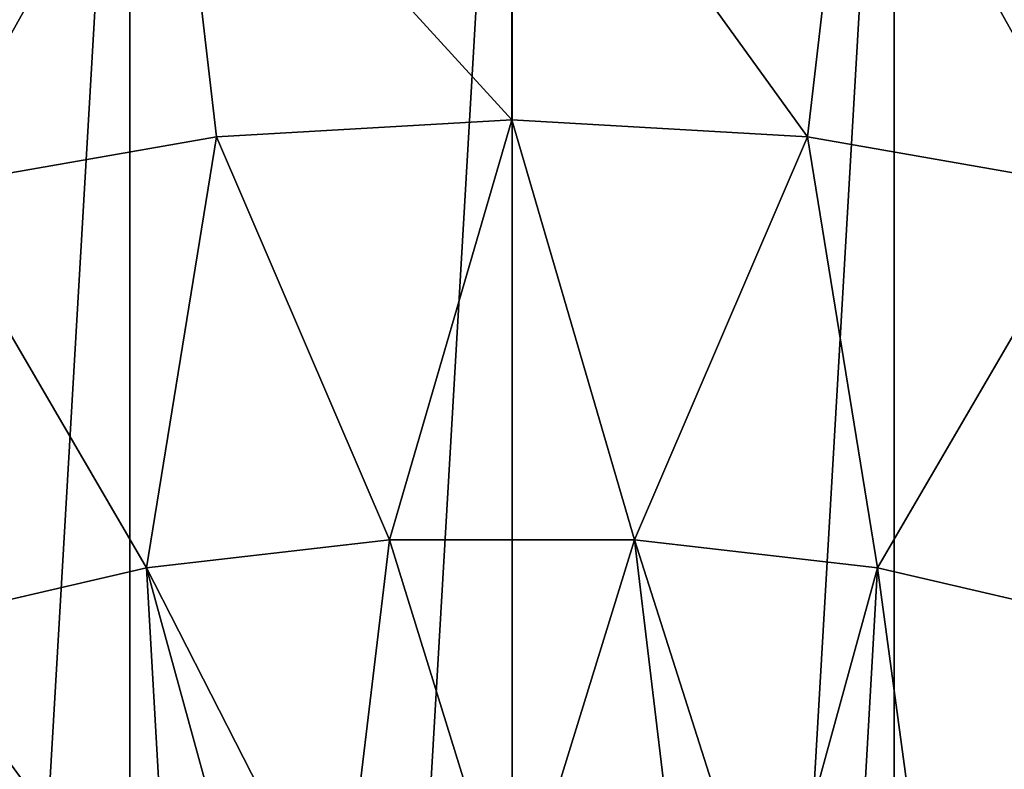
# Model space of a CAD drawing. Header units: metres. Extents: x -24 to 24, y -256 to 25.
# Tile 248 of 256: x -3.55 to 3.55, y 13.79 to 19.19. Entities that reach past the tile are written whole.
import ezdxf

# ---------------------------------------------------------------- set-up
doc = ezdxf.new("R2010")
doc.units = ezdxf.units.M
doc.layers.add('solid_DOMO_KURZ_SW0002', color=7, linetype='CONTINUOUS')

msp = doc.modelspace()

# ---------------------------------------------------------------- linework, layer by layer
at = {"layer": 'solid_DOMO_KURZ_SW0002'}
for points in [[(-2.754266, -23.589754), (0, 23.75), (0, -23.75)], [(-2.754266, -23.589754), (-2.754265, 23.589754), (0, 23.75)], [(0, 23.75), (2.754265, 23.589754), (0, -23.75)], [(-5.474641, -23.110405), (-5.47464, 23.110405), (-2.754265, 23.589754)], [(-2.754266, -23.589754), (-5.474641, -23.110405), (-2.754265, 23.589754)], [(2.754265, 23.589754), (2.754266, -23.589754), (0, -23.75)], [(2.754265, 23.589754), (5.47464, 23.110405), (2.754266, -23.589754)], [(5.47464, 23.110405), (5.474641, -23.110405), (2.754266, -23.589754)], [(-0.000235, 18.473616, 168.205948), (-0.000302, 21.304443, 166.2836), (-2.456308, 21.162369, 166.2836)], [(2.129027, 18.350523, 168.205948), (2.455707, 21.162439, 166.2836), (-0.000302, 21.304443, 166.2836)], [(-0.000235, 18.473616, 168.205948), (2.129027, 18.350523, 168.205948), (-0.000302, 21.304443, 166.2836)], [(-4.230368, 17.982725, 168.205948), (-2.456308, 21.162369, 166.2836), (-4.87956, 20.73811, 166.2836)], [(-4.230368, 17.982725, 168.205948), (-2.129493, 18.35047, 168.205948), (-2.456308, 21.162369, 166.2836)], [(-2.129493, 18.35047, 168.205948), (-0.000235, 18.473616, 168.205948), (-2.456308, 21.162369, 166.2836)], [(2.129027, 18.350523, 168.205948), (4.22991, 17.982834, 168.205948), (2.455707, 21.162439, 166.2836)], [(4.22991, 17.982834, 168.205948), (4.878972, 20.738249, 166.2836), (2.455707, 21.162439, 166.2836)], [(-0.88186, 15.44344, 169.842682), (-0.000235, 18.473616, 168.205948), (-2.129493, 18.35047, 168.205948)], [(-0.88186, 15.44344, 169.842682), (0.881658, 15.443452, 169.842682), (-0.000235, 18.473616, 168.205948)], [(0.881658, 15.443452, 169.842682), (2.129027, 18.350523, 168.205948), (-0.000235, 18.473616, 168.205948)], [(-2.633915, 15.242704, 169.842682), (-2.129493, 18.35047, 168.205948), (-4.230368, 17.982725, 168.205948)], [(-2.633915, 15.242704, 169.842682), (-0.88186, 15.44344, 169.842682), (-2.129493, 18.35047, 168.205948)], [(0.881658, 15.443452, 169.842682), (2.633715, 15.242739, 169.842682), (2.129027, 18.350523, 168.205948)], [(2.633715, 15.242739, 169.842682), (4.22991, 17.982834, 168.205948), (2.129027, 18.350523, 168.205948)], [(-4.351736, 14.843852, 169.842682), (-2.633915, 15.242704, 169.842682), (-4.230368, 17.982725, 168.205948)], [(2.633715, 15.242739, 169.842682), (4.351542, 14.843908, 169.842682), (4.22991, 17.982834, 168.205948)], [(-1.236275, 12.50241, 171.087006), (-0.88186, 15.44344, 169.842682), (-2.633915, 15.242704, 169.842682)], [(-1.236275, 12.50241, 171.087006), (0, 12.587008, 171.078125), (-0.88186, 15.44344, 169.842682)], [(0, 12.587008, 171.078125), (0.881658, 15.443452, 169.842682), (-0.88186, 15.44344, 169.842682)], [(0, 12.587008, 171.078125), (1.236543, 12.50237, 171.087021), (0.881658, 15.443452, 169.842682)], [(1.853014, 12.396173, 171.098068), (2.633715, 15.242739, 169.842682), (0.881658, 15.443452, 169.842682)], [(1.236543, 12.50237, 171.087021), (1.853014, 12.396173, 171.098068), (0.881658, 15.443452, 169.842682)], [(-2.46335, 12.247676, 171.113403), (-2.633915, 15.242704, 169.842682), (-4.351736, 14.843852, 169.842682)], [(-1.85261, 12.396256, 171.098068), (-1.236275, 12.50241, 171.087006), (-2.633915, 15.242704, 169.842682)], [(-2.46335, 12.247676, 171.113403), (-1.85261, 12.396256, 171.098068), (-2.633915, 15.242704, 169.842682)], [(1.853014, 12.396173, 171.098068), (2.463711, 12.247578, 171.113403), (2.633715, 15.242739, 169.842682)], [(2.463711, 12.247578, 171.113403), (3.064925, 12.057161, 171.132889), (2.633715, 15.242739, 169.842682)], [(3.064925, 12.057161, 171.132889), (4.351542, 14.843908, 169.842682), (2.633715, 15.242739, 169.842682)], [(-3.064753, 12.057226, 171.132874), (-2.46335, 12.247676, 171.113403), (-4.351736, 14.843852, 169.842682)], [(-3.652836, 11.825965, 171.156357), (-3.064753, 12.057226, 171.132874), (-4.351736, 14.843852, 169.842682)], [(3.064925, 12.057161, 171.132889), (3.652836, 11.825965, 171.156357), (4.351542, 14.843908, 169.842682)]]:
    msp.add_3dface(points, dxfattribs=at)

doc.saveas('drawing.dxf')
